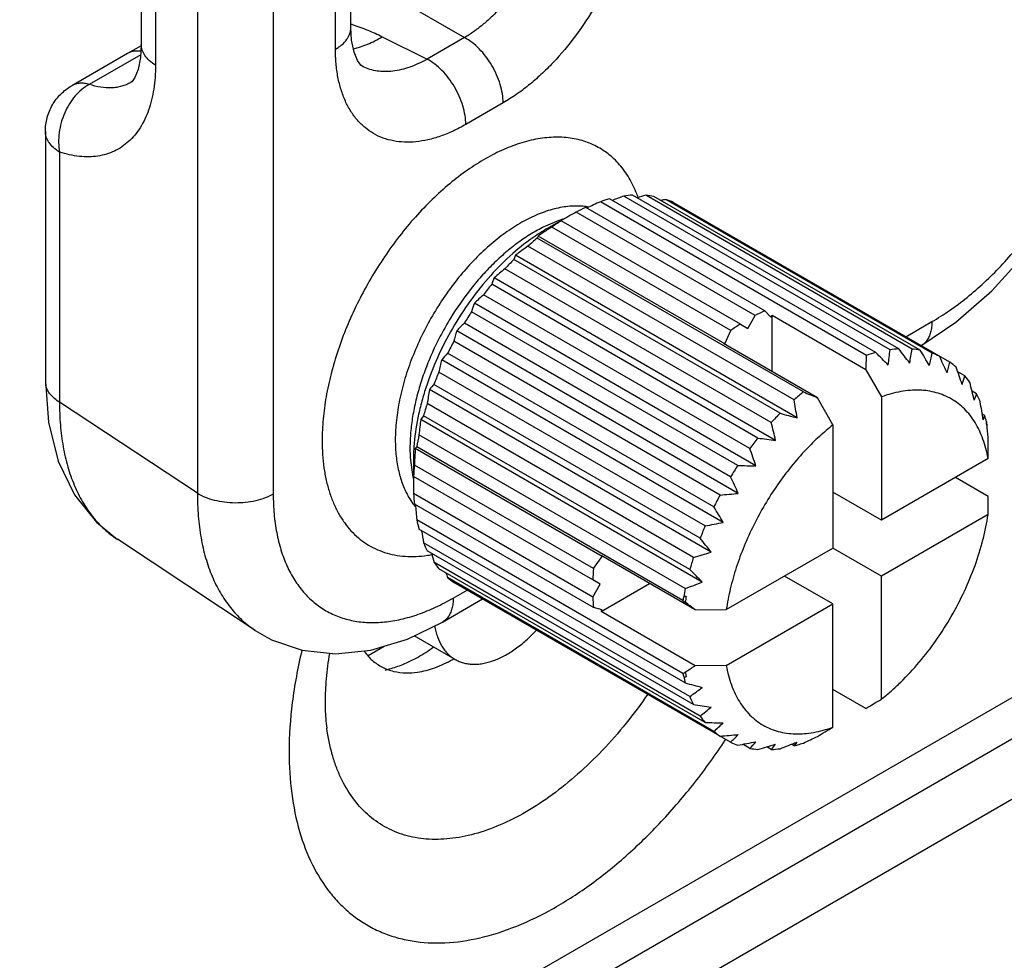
# Model space of a CAD drawing. Header units: inches. Extents: x 0 to 34, y 0 to 22.
# Tile 37 of 137: x 4.743 to 5.163, y 14.647 to 15.049. Entities that reach past the tile are written whole.
import ezdxf

# ---------------------------------------------------------------- set-up
doc = ezdxf.new("R2010")
doc.units = ezdxf.units.IN
doc.header["$LTSCALE"] = 1.87
doc.header["$MEASUREMENT"] = 0
doc.layers.get('0').update_dxf_attribs({"linetype": 'CONTINUOUS'})
doc.layers.add('02___PRT_ALL_AXES', color=7, linetype='CONTINUOUS')

msp = doc.modelspace()

# ---------------------------------------------------------------- linework, layer by layer
at = {"color": 7, "linetype": 'CONTINUOUS'}
for p, q in [((4.8186263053, 15.4040993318), (4.8186263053, 14.846696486)), ((4.8509916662, 15.4037739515), (4.8509916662, 14.8463694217)), ((4.884146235, 15.0454795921), (4.8841462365, 15.2537072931)), ((4.7946683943, 15.2523761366), (4.7946683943, 15.0383225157)), ((4.8007129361, 15.2435161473), (4.8007129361, 15.0294625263)), ((4.8775561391, 15.0362982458), (4.8775561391, 15.2445211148)), ((4.8841462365, 15.0692543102), (4.9326715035, 15.0412362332)), ((4.8975319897, 15.0416331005), (4.9167436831, 15.0320397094)), ((4.9326715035, 15.0412362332), (4.9167436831, 15.0320397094)), ((4.7946314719, 15.0376701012), (4.7887668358, 15.034450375)), ((4.7887670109, 15.0344500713), (4.7649730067, 15.0207117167)), ((4.7944204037, 15.0339497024), (4.7724353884, 15.0212559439)), ((4.8894380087, 15.0288065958), (4.8893899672, 15.0288305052)), ((4.7901794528, 15.0220897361), (4.7901473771, 15.0220712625)), ((4.7649801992, 15.0207158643), (4.7649730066, 15.0207117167)), ((4.9491366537, 15.0133700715), (4.9332068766, 15.0041724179)), ((4.7537235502, 15.0012264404), (4.7537235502, 14.8944581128)), ((4.7597681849, 14.9923663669), (4.759768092, 14.885598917)), ((5.1082433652, 14.9067542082), (4.9945867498, 14.9723781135)), ((5.1142958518, 14.9079781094), (5.0006392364, 14.9736020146)), ((5.1180338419, 14.9083485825), (5.0043772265, 14.9739724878)), ((5.1237041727, 14.9082865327), (5.0100475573, 14.973910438)), ((5.1271539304, 14.9078374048), (5.013497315, 14.9734613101)), ((5.132302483, 14.9064909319), (5.0186458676, 14.9721148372)), ((5.0608172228, 14.9245760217), (4.9843669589, 14.9687174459)), ((5.1043091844, 14.9055732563), (4.990652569, 14.9711971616)), ((5.1398790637, 14.9026355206), (5.0217224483, 14.9708571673)), ((4.9729511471, 14.9631361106), (4.9672765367, 14.9607992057)), ((4.9676937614, 14.9595463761), (4.9739052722, 14.9631321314)), ((4.9738930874, 14.9631250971), (4.9739122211, 14.963113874)), ((5.0567837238, 14.92261367), (4.98033346, 14.9667550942)), ((5.0463862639, 14.9162437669), (4.969936, 14.9603851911)), ((5.0504197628, 14.9189391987), (4.973969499, 14.9630806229)), ((4.9640325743, 14.9565356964), (4.9636503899, 14.9556064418)), ((5.0773070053, 14.8899825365), (4.9636503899, 14.9556064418)), ((5.0437412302, 14.9105129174), (4.9640325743, 14.9565356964)), ((5.0733728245, 14.886620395), (4.9597162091, 14.9522443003)), ((4.9544148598, 14.9483164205), (4.9536637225, 14.9464789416)), ((5.0673203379, 14.8808550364), (4.9536637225, 14.9464789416)), ((5.0745882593, 14.8789298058), (4.9544148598, 14.9483164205)), ((5.0635823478, 14.8769089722), (4.9499257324, 14.9425328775)), ((5.0654501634, 14.8692830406), (4.9452767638, 14.9386696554)), ((5.057912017, 14.8702989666), (4.9442554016, 14.9359228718)), ((5.0544622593, 14.865866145), (4.940805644, 14.9314900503)), ((5.0570166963, 14.8584463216), (4.9368432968, 14.9278329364)), ((5.0493137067, 14.8585742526), (4.9356570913, 14.9241981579)), ((5.0536017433, 14.9171023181), (5.0567837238, 14.92261367)), ((5.0608172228, 14.9245760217), (5.0634622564, 14.9218995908)), ((5.0634622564, 14.9218995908), (5.06394318, 14.9225807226)), ((5.1039861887, 14.8994603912), (5.06394318, 14.9225807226)), ((5.06394318, 14.8986966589), (5.06394318, 14.9225807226)), ((5.046237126, 14.8537638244), (4.9325805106, 14.9193877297)), ((5.0504197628, 14.9189391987), (5.0536017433, 14.9171023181)), ((5.1210036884, 14.9135339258), (5.1321614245, 14.9199762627)), ((5.0494955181, 14.8466864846), (4.9293221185, 14.9160730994)), ((5.0437412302, 14.9105129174), (5.0463862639, 14.9162437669)), ((5.041737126, 14.8459695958), (4.9280805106, 14.9115935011)), ((5.0432603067, 14.9106386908), (5.0437412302, 14.9105129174)), ((5.0833033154, 14.8875183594), (5.0432603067, 14.9106386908)), ((5.0391094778, 14.8409000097), (4.9254528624, 14.906523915)), ((5.043071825, 14.834293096), (4.9228984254, 14.9036797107)), ((5.0353688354, 14.8327953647), (4.92171222, 14.8984192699)), ((5.1039861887, 14.8994603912), (5.1106122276, 14.887867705)), ((5.1462473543, 14.8968152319), (5.1432151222, 14.8985660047)), ((5.0332548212, 14.8275914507), (4.9195982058, 14.8932153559)), ((5.0379037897, 14.8215713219), (4.9177303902, 14.8909579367)), ((5.0899293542, 14.8759256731), (5.0833033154, 14.8875183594)), ((5.1106122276, 14.887867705), (5.1106122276, 14.8352863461)), ((5.1512505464, 14.8891733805), (5.1492954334, 14.8903022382)), ((4.8186263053, 14.846696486), (4.759768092, 14.885598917)), ((5.0303656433, 14.8193759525), (4.9167090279, 14.8849998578)), ((4.9151607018, 14.8797897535), (4.9139452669, 14.8782210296)), ((5.0288173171, 14.8141658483), (4.9151607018, 14.8797897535)), ((5.1547654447, 14.8798981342), (5.1536315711, 14.8805528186)), ((5.1540143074, 14.8780606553), (5.1547654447, 14.8798981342)), ((5.0341186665, 14.8088344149), (4.9139452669, 14.8782210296)), ((5.0899293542, 14.8759256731), (5.0899293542, 14.8233443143)), ((5.1554148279, 14.8772870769), (5.1554008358, 14.8766647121)), ((5.026850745, 14.8060417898), (4.9131941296, 14.871665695)), ((4.9122496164, 14.8665776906), (4.9116362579, 14.8657826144)), ((5.0259058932, 14.8009539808), (4.9122496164, 14.8665776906)), ((4.9913449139, 14.8197598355), (4.9116362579, 14.8657826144)), ((4.9095668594, 14.8608492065), (4.9103807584, 14.8547610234)), ((4.9108602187, 14.8611141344), (4.9108602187, 14.8539489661)), ((4.9877043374, 14.8146036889), (4.9112540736, 14.8587451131)), ((5.1561504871, 14.8615795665), (5.1106122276, 14.8352863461)), ((4.9873868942, 14.8097630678), (4.9109366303, 14.853904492)), ((5.1562509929, 14.8454074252), (5.1421961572, 14.8535225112)), ((4.9873868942, 14.8024148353), (4.9109366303, 14.8465562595)), ((5.1106122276, 14.8352863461), (5.0899293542, 14.847228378)), ((4.9877043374, 14.7979407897), (4.9112540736, 14.8420822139)), ((5.1561504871, 14.8376978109), (5.1106122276, 14.8114045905)), ((5.0259058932, 14.7697755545), (4.9122496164, 14.8353992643)), ((5.026850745, 14.7657780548), (4.9131941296, 14.8314019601)), ((4.8433141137, 14.7881782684), (4.7844559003, 14.8270807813)), ((5.0288173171, 14.7599249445), (4.9151607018, 14.8255488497)), ((5.0303656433, 14.7565028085), (4.9167090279, 14.8221267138)), ((5.0443910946, 14.7970510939), (5.0899293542, 14.8233443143)), ((5.1106122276, 14.8114045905), (5.0899303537, 14.8233460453)), ((5.0332548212, 14.7516236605), (4.9195982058, 14.8172475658)), ((4.9877043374, 14.8146036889), (4.9913449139, 14.8197598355)), ((5.0310385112, 14.7969930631), (4.9909955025, 14.8201133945)), ((4.9913449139, 14.8197598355), (4.9909955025, 14.8201133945)), ((5.0353688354, 14.7488609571), (4.92171222, 14.8144848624)), ((5.0391094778, 14.7450759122), (4.9254528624, 14.8106998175)), ((5.046237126, 14.7404429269), (4.9280805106, 14.8086645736)), ((4.9905688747, 14.8079261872), (4.9873868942, 14.8097630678)), ((4.9873868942, 14.8024148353), (4.9905688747, 14.8079261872)), ((4.9909955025, 14.7962316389), (5.011676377, 14.8081725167)), ((5.0899293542, 14.7994625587), (5.0692484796, 14.8114034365)), ((5.1106122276, 14.7588232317), (5.1106122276, 14.8114045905)), ((4.9278426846, 14.8020051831), (4.9337284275, 14.8054035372)), ((4.9231833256, 14.7917061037), (4.9403174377, 14.8015991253)), ((5.0259058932, 14.8009539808), (5.0268621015, 14.8002176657)), ((5.0272793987, 14.802689), (5.0262014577, 14.8026808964)), ((5.0443910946, 14.7731693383), (5.0899293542, 14.7994625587)), ((5.0899293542, 14.7468811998), (5.0899293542, 14.7994625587)), ((4.9913449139, 14.7969886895), (4.9877043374, 14.7979407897)), ((4.9909955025, 14.7962316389), (4.9913449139, 14.7969886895)), ((5.0310385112, 14.7731113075), (4.9909955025, 14.7962316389)), ((5.0310385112, 14.7969930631), (5.0443910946, 14.7970510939)), ((4.9286179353, 14.7758008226), (4.9111838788, 14.7858670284)), ((4.8914721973, 14.7775090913), (4.8983480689, 14.7814791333)), ((5.0443910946, 14.7731693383), (5.0310385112, 14.7731113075)), ((5.0262014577, 14.7683890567), (5.0272793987, 14.7683971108)), ((5.1039861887, 14.754882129), (5.0899293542, 14.7629983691)), ((5.0733728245, 14.7389219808), (5.0745882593, 14.7404907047)), ((5.2076433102, 14.7398733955), (3.7068091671, 13.8733105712)), ((5.0544622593, 14.7378387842), (5.0514307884, 14.7395891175)), ((5.0635823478, 14.7373276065), (5.0616278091, 14.7384561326)), ((5.0733728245, 14.7389219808), (5.072239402, 14.7395764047))]:
    msp.add_line(p, q, dxfattribs=at)
at = {"color": 3, "linetype": 'CONTINUOUS'}
msp.add_line((5.1862023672, 14.7532377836), (3.6264667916, 13.8526660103), dxfattribs=at)
at = {"color": 7, "linetype": 'CONTINUOUS'}
for points in [[(5.1275003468, 14.909676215), (5.1424301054, 14.9196955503), (5.1577375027, 14.9330729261), (5.1718238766, 14.9486490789), (5.1844081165, 14.9660055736), (5.1952098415, 14.984700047), (5.2039631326, 15.00427204), (5.2104249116, 15.024257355), (5.214373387, 15.0442034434), (5.2156025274, 15.0622741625)], [(4.8894391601, 15.0288061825), (4.8884131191, 15.0295246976), (4.8869638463, 15.0314551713), (4.8854776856, 15.0350524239), (4.8844442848, 15.0401960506), (4.8841463, 15.0454795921)], [(4.7946683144, 15.0383195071), (4.7943531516, 15.0327642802), (4.7933322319, 15.0276531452), (4.7919614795, 15.0242505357), (4.7907533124, 15.0225494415), (4.7901484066, 15.0220718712)], [(4.7537235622, 14.8944588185), (4.7550161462, 14.8771381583), (4.7592354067, 14.8603665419), (4.7661762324, 14.845994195), (4.7754822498, 14.8343600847), (4.7844936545, 14.8270558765)], [(4.8926058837, 14.7797573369), (4.9082975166, 14.784462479), (4.9231836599, 14.7917063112)], [(4.8432683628, 14.7882085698), (4.8503212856, 14.7842085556), (4.8632920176, 14.7797412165), (4.8775150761, 14.7782084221), (4.8926058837, 14.7797573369)]]:
    msp.add_lwpolyline(points, dxfattribs=at)
for centre, radius, start, end in [((4.8536286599, 14.9491446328), 0.1024687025, 72.3902655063, 72.6092060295), ((4.9748853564, 14.9380149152), 0.0609731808, 103.9783559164, 107.9249154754), ((5.0100339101, 14.913774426), 0.0606053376, 104.7665449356, 108.6505848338), ((5.1665484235, 14.5307687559), 0.4728923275, 110.5386556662, 111.1765802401), ((5.0070742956, 14.9277166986), 0.0463343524, 93.3370072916, 97.9832220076), ((4.9574381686, 14.9553923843), 0.0523788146, 19.7434521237, 21.4516617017), ((5.1520386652, 14.4719598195), 0.5216472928, 105.7950749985, 106.2196805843), ((5.0070347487, 14.9372956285), 0.0367385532, 79.8685595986, 85.2960779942), ((5.1266368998, 14.3952567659), 0.586879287, 100.603356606, 100.8137881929), ((5.0081219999, 14.9419788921), 0.0319206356, 64.781544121, 70.750127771), ((5.016837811, 14.8968490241), 0.0788633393, 114.3139153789, 117.5731778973), ((4.9806177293, 14.9396996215), 0.0296306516, 82.5522703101, 83.6520531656), ((4.9807263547, 14.9404976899), 0.0288252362, 80.1536266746, 82.560742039), ((5.1688669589, 14.5867780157), 0.4237197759, 114.8721536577, 115.7417569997), ((4.9895630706, 14.915371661), 0.0505707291, 108.0718486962, 109.1770839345), ((4.9891741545, 14.9165664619), 0.0493142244, 107.2148332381, 108.0729039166), ((5.1611666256, 14.638390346), 0.3748653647, 118.8419383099, 119.9697669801), ((5.0072089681, 14.8911360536), 0.0790026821, 120.0116122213, 123.3531700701), ((5.1465756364, 14.6829415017), 0.3289017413, 122.8909489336, 123.1062380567), ((5.1559234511, 14.6684597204), 0.3461384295, 122.5014540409, 122.8884991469), ((5.0273010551, 14.878908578), 0.0996453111, 122.3584191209, 125.148140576), ((5.0401378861, 14.8621224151), 0.1207874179, 129.2896143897, 131.74462758), ((5.0101353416, 14.8865775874), 0.0844192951, 123.3111961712, 123.8788429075), ((5.1369981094, 14.6976108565), 0.3113826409, 123.1043238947, 123.7434959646), ((5.1237723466, 14.7252808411), 0.2800479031, 125.8605553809, 127.2104733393), ((5.0532175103, 14.8484311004), 0.1397295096, 135.4366498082, 137.6655800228), ((5.0944732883, 14.7638567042), 0.2298242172, 128.9725742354, 130.4795565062), ((4.9914982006, 14.9199194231), 0.0498797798, 157.919526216, 161.2862433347), ((5.0640121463, 14.8391657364), 0.1539598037, 141.0636165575, 143.1540873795), ((5.0606640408, 14.7976528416), 0.1796619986, 131.8461501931, 133.5658005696), ((5.0175725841, 14.8994760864), 0.0855647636, 160.645740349, 163.2062013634), ((5.0701400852, 14.8347985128), 0.1614867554, 146.3854137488, 148.4114827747), ((5.0932880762, 14.8527075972), 0.0788633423, 114.3139154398, 117.5731778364), ((5.0248264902, 14.8254479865), 0.1316586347, 134.478784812, 136.5016262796), ((5.1037513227, 14.8347671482), 0.0996453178, 122.3584192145, 125.1481404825), ((5.0518538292, 14.8796991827), 0.1278165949, 163.4663159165, 165.5501855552), ((5.0698855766, 14.8348778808), 0.1612264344, 151.5868996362, 153.616230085), ((4.9897293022, 14.8462267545), 0.0881317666, 136.8295883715, 139.3151146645), ((4.7812114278, 14.9195803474), 0.3234012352, 356.4331196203, 357.5176398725), ((5.1233866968, 14.8491626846), 0.0595491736, 104.7320877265, 108.6850420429), ((4.2038372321, 14.0021499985), 1.2791634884, 44.6695055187, 45.0062735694), ((4.8440114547, 14.9356277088), 0.2716949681, 352.7675782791, 354.1590649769), ((5.1206552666, 14.8628560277), 0.0455680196, 93.2979168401, 98.0223124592), ((4.4070841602, 14.3545215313), 0.9012068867, 37.4348716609, 37.9184527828), ((4.9033869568, 14.9429877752), 0.2230332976, 349.4961511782, 351.0491162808), ((5.1207502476, 14.872124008), 0.0362829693, 79.8344585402, 85.3301790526), ((4.5091133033, 14.532689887), 0.722986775, 30.6470033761, 31.2575378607), ((4.9616089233, 14.94221759), 0.1743923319, 346.4067206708, 348.1784798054), ((5.1218354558, 14.8764940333), 0.0317706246, 64.7674403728, 70.764231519), ((4.5725360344, 14.6418127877), 0.6214359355, 24.362060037, 25.0804237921), ((5.0924057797, 14.8626926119), 0.1743923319, 166.4067206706, 168.1784798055), ((5.0161057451, 14.934529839), 0.127816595, 343.4663159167, 345.550185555), ((5.1216737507, 14.8764172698), 0.0319191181, 49.256052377, 55.2248308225), ((4.6193021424, 14.7163260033), 0.5547071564, 18.591874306, 19.4024219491), ((5.0625821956, 14.838161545), 0.1532166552, 156.840978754, 158.9415582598), ((5.0643318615, 14.9215373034), 0.0855647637, 340.6457403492, 343.2062013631), ((5.1181639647, 14.8731357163), 0.0367341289, 34.709153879, 40.1371115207), ((4.7613852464, 14.8944648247), 0.0076607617, 180.0501998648, 193.3573731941), ((4.958236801, 14.8593438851), 0.0513830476, 138.7614584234, 142.0290186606), ((4.6595070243, 14.7702759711), 0.5042808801, 13.3164555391, 14.2085244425), ((5.1370262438, 14.8502986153), 0.2230332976, 169.4961511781, 171.0491162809), ((5.1529295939, 14.797510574), 0.1194564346, 129.2759353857, 131.7583065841), ((6.0291360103, 17.1976283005), 2.4962386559, 247.5854412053, 247.7342420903), ((5.1040077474, 14.9051768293), 0.0498797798, 337.9195262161, 341.2862433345), ((5.1098515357, 14.8683812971), 0.0463269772, 22.0207521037, 26.667461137), ((5.0487758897, 14.8429174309), 0.1386094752, 162.3257875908, 164.5726742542), ((4.6334332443, 14.8131501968), 0.4460321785, 8.4807589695, 9.4809401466), ((4.6984643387, 14.8100060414), 0.4606052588, 8.4965817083, 9.4651174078), ((5.1660685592, 14.7835702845), 0.1386201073, 135.4277294, 137.674500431), ((5.39840766, 16.1160587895), 1.2788069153, 254.9950025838, 255.3318666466), ((5.0973968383, 14.8642400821), 0.0594670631, 12.6737173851, 15.2663368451), ((5.1834785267, 14.8440160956), 0.271694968, 172.7675782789, 174.159064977), ((4.5905233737, 14.757001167), 0.4880191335, 13.3015924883, 14.2233874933), ((5.0957820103, 14.8631291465), 0.0611360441, 12.0309822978, 12.79131869), ((5.0993875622, 14.8647040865), 0.0574230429, 12.0543775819, 12.6578159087), ((5.0919066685, 14.8630622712), 0.0650818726, 11.3774091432, 12.0925006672), ((5.0941638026, 14.8627883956), 0.0627897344, 10.9125344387, 12.0273013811), ((4.7110166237, 14.8360177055), 0.4464779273, 4.9670602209, 5.1249923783), ((5.0301317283, 14.8473262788), 0.119443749, 168.2423164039, 170.7248641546), ((4.7442227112, 14.8388649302), 0.4131500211, 4.2230676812, 4.9724064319), ((4.9955960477, 14.8608162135), 0.0847421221, 176.123127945, 176.6882287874), ((5.177087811, 14.7739939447), 0.1532237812, 141.0585951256, 143.1591088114), ((5.1820285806, 15.7627665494), 0.9010567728, 262.0825879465, 262.566253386), ((2.520223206, 14.8997980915), 2.6362043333, 359.1693220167, 359.3368985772), ((4.976317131, 14.8661298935), 0.0669588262, 179.9765130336, 184.5233110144), ((4.9912217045, 14.8610512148), 0.0803615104, 176.6753288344, 179.9551398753), ((5.2398419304, 14.8444871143), 0.3288967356, 176.8926500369, 177.1067008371), ((5.2176676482, 14.8457275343), 0.3066878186, 176.2506108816, 176.8994871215), ((4.5485243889, 14.6875363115), 0.5364463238, 18.5780783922, 19.4162178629), ((5.0091040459, 14.8498974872), 0.0982491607, 174.8333472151, 177.6625941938), ((5.2535095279, 14.8437990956), 0.3425816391, 177.1071600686, 177.4995285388), ((5.1835795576, 14.7693134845), 0.1612290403, 146.3837943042, 148.4131022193), ((5.0651693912, 15.581307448), 0.7229070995, 268.7432179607, 269.3538244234), ((4.9602204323, 14.864289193), 0.0507422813, 190.8230074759, 191.987224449), ((5.2742389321, 14.8540081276), 0.3633787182, 180.0093282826, 181.175056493), ((4.9588333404, 14.8639974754), 0.0493248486, 191.9903999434, 192.773895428), ((4.5023812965, 14.5990850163), 0.6005334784, 24.3495580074, 25.0929258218), ((4.9884410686, 14.8498070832), 0.0775725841, 182.4017898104, 185.7151276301), ((5.1837713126, 14.7691352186), 0.1614844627, 151.5885210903, 153.614608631), ((4.9884437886, 15.465066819), 0.6213867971, 274.9200259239, 275.6384507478), ((2.520223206, 14.8759163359), 2.6362043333, 359.1693220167, 359.3368985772), ((4.9361594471, 14.8610046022), 0.0316472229, 210.1807715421, 216.2786974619), ((4.9345099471, 14.859842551), 0.0296299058, 216.3545877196, 217.4547964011), ((4.9339966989, 14.8594482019), 0.0289826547, 217.4529713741, 219.835258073), ((5.3232902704, 14.8723645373), 0.4126994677, 184.2461052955, 185.1388395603), ((4.4423728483, 14.4785290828), 0.6981456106, 30.6361413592, 31.2683998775), ((4.970631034, 14.8470838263), 0.0595392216, 191.3177442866, 195.2711393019), ((5.1769210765, 14.7722604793), 0.1539529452, 156.8460023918, 158.9365346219), ((4.9333577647, 15.3780065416), 0.5546724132, 280.5977228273, 281.4083233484), ((5.3717930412, 14.9016992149), 0.4629384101, 188.8162686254, 189.4678128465), ((4.957409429, 14.8426027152), 0.0455608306, 201.9816608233, 206.7065524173), ((4.3472956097, 14.2930629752), 0.8696325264, 37.4260927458, 37.9272316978), ((4.9094171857, 14.8715657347), 0.0518642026, 278.1879350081, 280.2255769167), ((4.909150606, 14.8731050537), 0.0534263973, 280.2138652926, 280.4281576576), ((5.4253305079, 14.9452624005), 0.5216828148, 193.7803073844, 194.2047794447), ((4.8931410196, 15.3045976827), 0.5042526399, 285.7913314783, 286.6834483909), ((4.9494335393, 14.8378873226), 0.036278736, 214.6750603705, 220.1712050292), ((5.1634963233, 14.7769773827), 0.1397190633, 162.3347106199, 164.5637512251), ((5.4790650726, 15.0056225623), 0.5869253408, 199.1864865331, 199.3967874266), ((5.0855543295, 14.8057560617), 0.0982491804, 174.8333474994, 177.6625939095), ((4.1566997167, 13.9416679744), 1.2336294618, 44.6632903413, 45.0124887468), ((4.9461939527, 14.8347642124), 0.0317692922, 229.2419649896, 235.2389182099), ((4.8652929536, 15.2373564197), 0.4605792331, 290.5344739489, 291.5030563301), ((5.1452962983, 14.7814200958), 0.1209775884, 168.2569628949, 169.8782002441), ((5.0648913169, 14.8056656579), 0.0775725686, 182.4017894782, 185.7151279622), ((5.1325688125, 14.7835805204), 0.1080685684, 169.8199100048, 170.7487959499), ((3.589706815, 12.9345398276), 2.3550305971, 52.2641135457, 52.3924837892), ((5.141287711, 14.7821682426), 0.1158403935, 169.7963858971, 171.0361188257), ((4.8377778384, 15.0650956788), 0.3501515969, 302.4983972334, 302.6841055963), ((5.085345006, 14.7817243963), 0.0606282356, 191.3664779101, 192.7064057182), ((4.8515940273, 15.0436262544), 0.3246207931, 302.677944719, 303.5580699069), ((5.0874640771, 14.782058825), 0.0617157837, 190.9018579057, 192.7892183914), ((5.0839684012, 14.7813665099), 0.0592066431, 192.6615707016, 195.2653068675), ((5.3462817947, 15.9569783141), 1.2332859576, 254.9887856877, 255.3380835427), ((4.8647611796, 14.9868884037), 0.2800479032, 305.8605553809, 307.2104733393), ((5.071764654, 14.777294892), 0.0463269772, 202.0207521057, 206.6674611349), ((3.7599374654, 17.0221250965), 2.6356892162, 300.6599688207, 300.8275618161), ((5.1502657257, 15.6176841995), 0.8694880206, 262.0738076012, 262.5750337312), ((4.8887072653, 14.9302998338), 0.2298242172, 308.9725742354, 310.4795565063), ((5.063452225, 14.7725404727), 0.0367341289, 214.7091538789, 220.1371115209), ((5.0508120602, 15.4467591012), 0.6980689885, 268.7323548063, 269.3646875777), ((4.919251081, 14.878913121), 0.1796619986, 311.8461501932, 313.5658005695), ((5.059942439, 14.7692589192), 0.0319191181, 229.2560523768, 235.2248308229), ((3.7392545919, 17.0101830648), 2.6356892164, 300.6599688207, 300.8275618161), ((4.9903668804, 15.3413255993), 0.6004862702, 274.9075230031, 275.6509536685), ((4.9539911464, 14.83438267), 0.1316586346, 314.4787848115, 316.5016262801), ((5.0597807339, 14.7691821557), 0.0317706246, 244.7674403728, 250.7642315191), ((4.9507877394, 15.2664721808), 0.5364129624, 280.5839261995, 281.4221199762), ((4.9901858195, 14.7981359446), 0.0881317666, 316.8295883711, 319.3151146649), ((4.9109893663, 15.1554096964), 0.4460071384, 290.5186506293, 291.5188796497), ((4.9043516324, 15.1133970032), 0.4114146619, 294.8593293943, 295.7831757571), ((5.0608659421, 14.773552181), 0.0362829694, 259.8344585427, 265.33017905), ((4.9252342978, 15.2069988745), 0.487992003, 285.7764678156, 286.6983120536), ((5.0249437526, 14.7711990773), 0.0513830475, 318.7614584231, 322.0290186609), ((5.0609609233, 14.7828201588), 0.0455680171, 273.2979167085, 278.0223125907), ((5.0586438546, 14.7949963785), 0.0579765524, 284.7173278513, 286.2907033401), ((5.0577970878, 14.7979005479), 0.0610016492, 286.2889360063, 288.6524063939)]:
    msp.add_arc(centre, radius, start, end, dxfattribs=at)
at = {"color": 3, "linetype": 'CONTINUOUS'}
for centre, radius, start, end in [((4.8986289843, 14.8272798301), 0.0590843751, 299.4316425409, 299.9682310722), ((4.8139510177, 14.8932761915), 0.2756612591, 326.277723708, 326.6241118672)]:
    msp.add_arc(centre, radius, start, end, dxfattribs=at)
at = {"color": 7, "linetype": 'CONTINUOUS'}
for points, knots in [([(4.9724220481, 15.1100884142), (4.9724041, 15.1085604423), (4.9722333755, 15.1054328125), (4.971611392, 15.100676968), (4.9706211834, 15.0957880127), (4.9688018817, 15.0890757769), (4.965667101, 15.0806701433), (4.9607348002, 15.0709360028), (4.9547711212, 15.0617971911), (4.9490591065, 15.0548792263), (4.9441557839, 15.049947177), (4.9404168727, 15.0466448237), (4.9366091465, 15.0437278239), (4.9339858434, 15.0420158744), (4.9326715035, 15.0412362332)], [0, 0, 0, 0, 0.055601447, 0.1138294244, 0.1743812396, 0.236962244, 0.3667326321, 0.4999908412, 0.6332503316, 0.7630245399, 0.8256082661, 0.8861632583, 0.9443948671, 1, 1, 1, 1]), ([(5.0047873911, 15.1097599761), (5.0047871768, 15.1076076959), (5.0045958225, 15.1032037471), (5.0037864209, 15.0965077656), (5.0024526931, 15.0896310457), (4.9999657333, 15.0802023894), (4.9956275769, 15.0684064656), (4.9887410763, 15.0547651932), (4.9803705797, 15.0419805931), (4.9723240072, 15.0323254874), (4.965401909, 15.0254571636), (4.9601132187, 15.0208635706), (4.9547188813, 15.0168143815), (4.9510005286, 15.0144465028), (4.9491366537, 15.0133700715)], [0, 0, 0, 0, 0.0558325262, 0.114202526, 0.1748182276, 0.2373963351, 0.3670068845, 0.4999940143, 0.6329819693, 0.7625951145, 0.8251749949, 0.8857926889, 0.9441649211, 1, 1, 1, 1]), ([(5.1321614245, 14.9199762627), (5.1347364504, 14.9214631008), (5.1398718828, 14.9247326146), (5.1473204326, 14.9303257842), (5.1546233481, 14.9366683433), (5.1617104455, 14.9436997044), (5.1685148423, 14.951353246), (5.1771667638, 14.9623458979), (5.1868534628, 14.9771408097), (5.1948228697, 14.9929271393), (5.2000167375, 15.0059160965), (5.2032425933, 15.0156354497), (5.2057882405, 15.0252884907), (5.2076294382, 15.0347839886), (5.2087487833, 15.044030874), (5.2090124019, 15.050112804), (5.2090124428, 15.053086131)], [0, 0, 0, 0, 0.0558496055, 0.1141980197, 0.1748077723, 0.237383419, 0.3015848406, 0.3670359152, 0.5000058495, 0.6329749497, 0.6984249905, 0.7626250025, 0.8251989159, 0.8858066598, 0.9441528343, 1, 1, 1, 1]), ([(4.8775561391, 15.0362982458), (4.8780626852, 15.0365907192), (4.8790276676, 15.0372030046), (4.8807381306, 15.0385261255), (4.8821643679, 15.0400258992), (4.8831956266, 15.0416756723), (4.8837406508, 15.0429203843), (4.884070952, 15.0441924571), (4.884145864, 15.04505376), (4.8841462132, 15.0454795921)], [0, 0, 0, 0, 0.1484438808, 0.2894984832, 0.5484645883, 0.6678586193, 0.7818280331, 0.8919299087, 1, 1, 1, 1]), ([(4.8846287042, 15.0468115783), (4.8868909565, 15.0460935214), (4.8912645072, 15.0445358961), (4.8955060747, 15.0426450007), (4.8975319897, 15.0416331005)], [0, 0, 0, 0, 0.511740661, 1, 1, 1, 1]), ([(4.8850563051, 15.0364805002), (4.8871680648, 15.0369015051), (4.8903485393, 15.0379136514), (4.8944443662, 15.0398271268), (4.8965036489, 15.0409979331), (4.8975319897, 15.0416331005)], [0, 0, 0, 0, 0.4765171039, 0.7325244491, 1, 1, 1, 1]), ([(4.9491366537, 15.0133700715), (4.9491366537, 15.0146564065), (4.9488949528, 15.0173357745), (4.9479370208, 15.0213745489), (4.9464027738, 15.0254596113), (4.9443546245, 15.029430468), (4.9418707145, 15.0331321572), (4.9390487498, 15.0364218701), (4.9359984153, 15.0391685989), (4.9337869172, 15.0406371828), (4.9326715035, 15.0412362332)], [0, 0, 0, 0, 0.1145621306, 0.2384057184, 0.3686814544, 0.5022221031, 0.6354519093, 0.7648214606, 0.8872400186, 1, 1, 1, 1]), ([(4.7944433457, 15.0353836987), (4.7939279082, 15.0354589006), (4.7929122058, 15.0355391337), (4.7914214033, 15.0354256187), (4.7900266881, 15.0350740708), (4.7891685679, 15.034681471), (4.7887670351, 15.0344500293)], [0, 0, 0, 0, 0.2668419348, 0.5198171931, 0.7625812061, 1, 1, 1, 1]), ([(4.8007129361, 15.0294625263), (4.7998028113, 15.0300260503), (4.798153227, 15.0312390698), (4.7961905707, 15.0334131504), (4.7951441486, 15.0354419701), (4.7947365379, 15.037090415), (4.7946694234, 15.0379126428), (4.7946693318, 15.0383195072)], [0, 0, 0, 0, 0.2872806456, 0.5459368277, 0.7797637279, 0.8908093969, 1, 1, 1, 1]), ([(4.9332068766, 15.0041724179), (4.931432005, 15.0031478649), (4.9278881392, 15.0012926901), (4.922483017, 14.9990782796), (4.9171732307, 14.9975292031), (4.9120103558, 14.996661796), (4.9070418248, 14.9964870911), (4.902315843, 14.9970128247), (4.8978813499, 14.9982378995), (4.8937878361, 15.0001544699), (4.8900810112, 15.0027408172), (4.8868025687, 15.0059682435), (4.8839840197, 15.0097977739), (4.8816507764, 15.0141875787), (4.8798203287, 15.0190920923), (4.8785068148, 15.0244647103), (4.8777216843, 15.0302525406), (4.8775562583, 15.0342490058), (4.8775561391, 15.0362982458)], [0, 0, 0, 0, 0.0742761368, 0.1447554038, 0.2113717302, 0.2743308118, 0.3340147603, 0.3909850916, 0.4460080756, 0.5000109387, 0.5540132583, 0.6090347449, 0.6660028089, 0.7256837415, 0.788639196, 0.8552519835, 0.9257282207, 1, 1, 1, 1]), ([(4.9167437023, 15.0320396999), (4.9155159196, 15.0313496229), (4.9130648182, 15.0300949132), (4.9082253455, 15.0281287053), (4.9033715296, 15.0269186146), (4.8986644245, 15.0266399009), (4.8953815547, 15.0268862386), (4.8922873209, 15.0275833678), (4.8903536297, 15.0283525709), (4.8894380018, 15.0288067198)], [0, 0, 0, 0, 0.1478873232, 0.288664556, 0.5481782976, 0.6681636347, 0.782586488, 0.8926806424, 1, 1, 1, 1]), ([(4.9332068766, 15.0041724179), (4.9332068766, 15.0054587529), (4.9329651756, 15.008138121), (4.9320072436, 15.0121768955), (4.9304729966, 15.0162619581), (4.9284248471, 15.0202328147), (4.9259409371, 15.0239345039), (4.9231189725, 15.0272242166), (4.9200686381, 15.0299709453), (4.91785714, 15.0314395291), (4.9167417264, 15.0320385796)], [0, 0, 0, 0, 0.1145621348, 0.2384057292, 0.3686814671, 0.5022221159, 0.6354519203, 0.7648214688, 0.8872400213, 1, 1, 1, 1]), ([(4.8007129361, 15.0294625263), (4.8007128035, 15.0277204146), (4.8005965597, 15.0243121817), (4.8000507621, 15.0193468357), (4.7991368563, 15.0146755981), (4.7974815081, 15.0090355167), (4.795098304, 15.0039126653), (4.7919572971, 14.9995710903), (4.7893338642, 14.9968223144), (4.7864114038, 14.9945313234), (4.7832099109, 14.9927186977), (4.7797562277, 14.9913968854), (4.7760770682, 14.9905761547), (4.7722004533, 14.9902603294), (4.7681541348, 14.9904493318), (4.763968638, 14.9911394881), (4.7611763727, 14.9919075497), (4.7597681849, 14.9923663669)], [0, 0, 0, 0, 0.078215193, 0.1529490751, 0.2240579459, 0.2915918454, 0.4166476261, 0.4751281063, 0.5315670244, 0.586675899, 0.6412504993, 0.6961221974, 0.7520974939, 0.8099211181, 0.8702325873, 0.9335056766, 1, 1, 1, 1]), ([(4.7901474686, 15.0220714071), (4.7895406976, 15.0217229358), (4.7882778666, 15.0210985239), (4.7862699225, 15.0203981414), (4.7841565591, 15.019937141), (4.7811626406, 15.0196385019), (4.7771741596, 15.0199041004), (4.7740282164, 15.0207157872), (4.7724353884, 15.0212559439)], [0, 0, 0, 0, 0.1149076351, 0.2306487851, 0.3484028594, 0.4692733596, 0.7237939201, 1, 1, 1, 1]), ([(4.7537235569, 15.0012244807), (4.753723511, 15.0022055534), (4.753851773, 15.0041703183), (4.7544283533, 15.0070651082), (4.7553763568, 15.0098613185), (4.7566831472, 15.0125089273), (4.7583228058, 15.014964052), (4.7602700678, 15.0171835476), (4.7624901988, 15.0191309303), (4.764129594, 15.0202244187), (4.7649805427, 15.0207152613)], [0, 0, 0, 0, 0.1249529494, 0.2499235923, 0.3749157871, 0.4999120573, 0.6248987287, 0.7498649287, 0.8748825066, 1, 1, 1, 1]), ([(4.7724352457, 15.0212559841), (4.7701706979, 15.0200114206), (4.7670711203, 15.017337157), (4.7638747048, 15.0129424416), (4.7618664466, 15.0091152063), (4.7603984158, 15.0049967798), (4.7595192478, 15.000735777), (4.7592651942, 14.9964924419), (4.7595247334, 14.993707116), (4.7597682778, 14.9923663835)], [0, 0, 0, 0, 0.2322643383, 0.358045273, 0.4877776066, 0.6191919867, 0.7498479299, 0.8775159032, 1, 1, 1, 1]), ([(4.7724354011, 15.0212559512), (4.7717625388, 15.0214539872), (4.7704326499, 15.021740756), (4.7684556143, 15.0218098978), (4.7666127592, 15.0214883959), (4.7654927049, 15.0210112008), (4.7649802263, 15.0207158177)], [0, 0, 0, 0, 0.2742232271, 0.5291428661, 0.7687395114, 1, 1, 1, 1]), ([(4.7597681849, 14.9923664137), (4.758857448, 14.9929303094), (4.7572074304, 14.9941412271), (4.7555316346, 14.9960030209), (4.7545902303, 14.9975862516), (4.7540927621, 14.9987788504), (4.753791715, 14.9999951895), (4.7537237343, 15.0008175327), (4.7537235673, 15.0012244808)], [0, 0, 0, 0, 0.2872741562, 0.545593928, 0.6652517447, 0.7798500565, 0.8908623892, 1, 1, 1, 1]), ([(5.0061885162, 14.974548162), (5.005277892, 14.9768645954), (5.0031747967, 14.9812485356), (4.9996892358, 14.9861462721), (4.9965022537, 14.989482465), (4.9939452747, 14.9916819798), (4.9912045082, 14.9935958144), (4.9882899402, 14.9952169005), (4.9852124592, 14.9965403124), (4.9808693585, 14.9979131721), (4.9750319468, 14.9988464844), (4.9676549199, 14.9987002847), (4.9626778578, 14.9978091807), (4.960156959, 14.9971825)], [0, 0, 0, 0, 0.131716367, 0.2560779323, 0.3162633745, 0.375533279, 0.4342662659, 0.4928613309, 0.5517201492, 0.6112357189, 0.7335624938, 0.8625349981, 1, 1, 1, 1]), ([(4.9561196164, 14.9960284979), (4.9535177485, 14.9951894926), (4.9482558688, 14.9931196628), (4.9405275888, 14.9890711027), (4.9328106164, 14.9840362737), (4.9252008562, 14.9780766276), (4.91779009, 14.9712661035), (4.9106690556, 14.9636888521), (4.9039262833, 14.9554375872), (4.8976438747, 14.9466151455), (4.8919004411, 14.9373299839), (4.8867666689, 14.9276971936), (4.882305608, 14.9178361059), (4.8785738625, 14.9078682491), (4.8756156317, 14.8979175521), (4.8734684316, 14.8881045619), (4.8721605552, 14.8785527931), (4.8718487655, 14.8722713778), (4.8718487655, 14.8692100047)], [0, 0, 0, 0, 0.0510980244, 0.1054079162, 0.1628143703, 0.2230817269, 0.2858695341, 0.3507599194, 0.4172746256, 0.4848896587, 0.5530546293, 0.6212027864, 0.6887711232, 0.7552088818, 0.8199902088, 0.8826443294, 0.9427791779, 1, 1, 1, 1]), ([(4.9838938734, 14.969148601), (4.9818177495, 14.9693796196), (4.9774549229, 14.9694055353), (4.9707786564, 14.9682342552), (4.9638767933, 14.9658931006), (4.9568642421, 14.9624276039), (4.949854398, 14.9578993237), (4.9429631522, 14.9523868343), (4.9363063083, 14.945983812), (4.9299972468, 14.9387990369), (4.9241429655, 14.9309558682), (4.9188437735, 14.9225884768), (4.9141909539, 14.9138399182), (4.9102638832, 14.9048604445), (4.9071296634, 14.8958042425), (4.9048418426, 14.8868241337), (4.9034415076, 14.8780758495), (4.9031036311, 14.8723197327), (4.9031036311, 14.8695250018)], [0, 0, 0, 0, 0.0448473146, 0.0929822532, 0.1449041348, 0.2007803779, 0.2604992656, 0.3237241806, 0.3899506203, 0.4585440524, 0.5287755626, 0.599858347, 0.6709737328, 0.7413046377, 0.8100567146, 0.8764917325, 0.9400000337, 1, 1, 1, 1]), ([(4.9672765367, 14.9607992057), (4.9653941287, 14.9599053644), (4.9616213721, 14.9578752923), (4.956125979, 14.9542599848), (4.9506998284, 14.950033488), (4.9454019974, 14.9452399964), (4.9402870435, 14.9399309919), (4.933738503, 14.9321845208), (4.9278481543, 14.9237248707), (4.9227120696, 14.9147390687), (4.9192729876, 14.9077877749), (4.9162965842, 14.9007202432), (4.9138132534, 14.8936120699), (4.9118504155, 14.8865383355), (4.9104279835, 14.8795732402), (4.9095637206, 14.8727926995), (4.9093583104, 14.8683337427), (4.9093583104, 14.8661573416)], [0, 0, 0, 0, 0.0539348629, 0.1106946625, 0.1700688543, 0.2317748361, 0.295460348, 0.3607284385, 0.494175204, 0.5614755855, 0.6285007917, 0.6947750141, 0.7598370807, 0.8232482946, 0.8846363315, 0.9436695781, 1, 1, 1, 1]), ([(4.9630767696, 14.9566640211), (4.9596291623, 14.9543492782), (4.952856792, 14.9490528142), (4.9435192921, 14.9397278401), (4.9349129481, 14.9290158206), (4.9272999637, 14.9172417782), (4.9209100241, 14.9047624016), (4.9167255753, 14.8939863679), (4.9141675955, 14.8853329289), (4.9122158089, 14.8769847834), (4.9113286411, 14.8706897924), (4.911047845, 14.8665458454)], [0, 0, 0, 0, 0.1161971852, 0.2397567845, 0.3685187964, 0.4999678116, 0.6314156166, 0.7601776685, 0.8227757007, 0.8837788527, 1, 1, 1, 1]), ([(5.1321614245, 14.9199762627), (5.1321614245, 14.9191860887), (5.132075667, 14.9176586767), (5.1316629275, 14.9154844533), (5.1309711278, 14.9135473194), (5.1303094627, 14.9124020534), (5.1299364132, 14.9118911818)], [0, 0, 0, 0, 0.2784082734, 0.5374578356, 0.7771185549, 1, 1, 1, 1]), ([(5.1299364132, 14.9118911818), (5.1296156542, 14.9114519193), (5.128901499, 14.91064211), (5.1280363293, 14.9099940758), (5.1275823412, 14.9097242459)], [0, 0, 0, 0, 0.5073632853, 1, 1, 1, 1]), ([(4.759768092, 14.8855981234), (4.7590157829, 14.8860639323), (4.7576286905, 14.8870557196), (4.7558838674, 14.8887838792), (4.7546118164, 14.8906609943), (4.7540915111, 14.8920203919), (4.7539317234, 14.892695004)], [0, 0, 0, 0, 0.2821107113, 0.5414068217, 0.7789652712, 1, 1, 1, 1]), ([(5.1561504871, 14.8615795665), (5.1558966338, 14.8630168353), (5.155289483, 14.8658137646), (5.1540474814, 14.8698298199), (5.1524983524, 14.8735521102), (5.1506507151, 14.8769577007), (5.1485139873, 14.880027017), (5.146099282, 14.8827416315), (5.1434206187, 14.8850851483), (5.140492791, 14.8870410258), (5.137334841, 14.8885983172), (5.1339657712, 14.889746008), (5.1304073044, 14.8904795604), (5.1266806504, 14.8907950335), (5.1228073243, 14.8906920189), (5.1188089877, 14.8901721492), (5.1147098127, 14.8892394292), (5.1119839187, 14.8883665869), (5.1106122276, 14.887867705)], [0, 0, 0, 0, 0.0710219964, 0.1390868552, 0.2042926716, 0.2668942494, 0.3272685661, 0.3858767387, 0.4432515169, 0.4999897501, 0.5567283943, 0.6141043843, 0.6727145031, 0.7330914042, 0.7956960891, 0.8609054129, 0.9289740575, 1, 1, 1, 1]), ([(4.7597680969, 14.8855989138), (4.7597517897, 14.8823409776), (4.7599724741, 14.8759817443), (4.7611277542, 14.8667515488), (4.763091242, 14.8581446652), (4.7658495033, 14.8502364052), (4.769383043, 14.8430966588), (4.7736667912, 14.8367910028), (4.778664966, 14.831382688), (4.7824699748, 14.8283934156), (4.7844559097, 14.8270807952)], [0, 0, 0, 0, 0.1477754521, 0.288206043, 0.4213257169, 0.5474535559, 0.6672304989, 0.7816435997, 0.8920239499, 1, 1, 1, 1]), ([(5.0899293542, 14.8759256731), (5.0879317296, 14.8743453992), (5.0839904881, 14.8709671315), (5.0802999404, 14.8673179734), (5.0784863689, 14.8654016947)], [0, 0, 0, 0, 0.4911974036, 1, 1, 1, 1]), ([(4.8718487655, 14.8692100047), (4.8718487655, 14.8672298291), (4.8719740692, 14.8633445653), (4.8725600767, 14.8576615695), (4.8735394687, 14.8522698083), (4.8749075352, 14.8472024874), (4.8766562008, 14.842487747), (4.8787782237, 14.8381525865), (4.8812607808, 14.8342213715), (4.8840928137, 14.8307193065), (4.8872576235, 14.8276681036), (4.8907366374, 14.8250870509), (4.8945092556, 14.8229943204), (4.898550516, 14.8214008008), (4.9028357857, 14.8203180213), (4.9073379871, 14.8197493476), (4.912029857, 14.8196969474), (4.9151998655, 14.8199995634), (4.9168037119, 14.8202302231)], [0, 0, 0, 0, 0.0771350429, 0.1512873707, 0.2223547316, 0.2903688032, 0.3554849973, 0.4179374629, 0.4780466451, 0.5362180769, 0.5929562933, 0.6488366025, 0.7044814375, 0.760524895, 0.817580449, 0.8762058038, 0.9368815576, 1, 1, 1, 1]), ([(4.9031036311, 14.8695250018), (4.9031036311, 14.8672020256), (4.9033240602, 14.8626936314), (4.9043818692, 14.8562211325), (4.9061499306, 14.8503336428), (4.9078416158, 14.8467446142), (4.9088022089, 14.845094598)], [0, 0, 0, 0, 0.2748488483, 0.5328967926, 0.7741004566, 1, 1, 1, 1]), ([(5.0784863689, 14.8654016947), (5.0762804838, 14.8630708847), (5.072007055, 14.8581758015), (5.0661215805, 14.8503159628), (5.0607568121, 14.8419526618), (5.0559956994, 14.8332139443), (5.0519110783, 14.8242335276), (5.0485643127, 14.8151474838), (5.0460082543, 14.8060959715), (5.0448293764, 14.8000386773), (5.0443910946, 14.7970510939)], [0, 0, 0, 0, 0.1242432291, 0.2512762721, 0.3798304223, 0.5085867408, 0.63622613, 0.7614492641, 0.8830965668, 1, 1, 1, 1]), ([(4.8186263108, 14.8466964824), (4.8186100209, 14.8434416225), (4.8188302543, 14.8370882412), (4.8199832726, 14.8278661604), (4.8219429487, 14.8192660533), (4.8246959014, 14.8113630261), (4.8282227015, 14.8042267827), (4.8324983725, 14.7979227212), (4.8374872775, 14.7925139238), (4.8412856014, 14.7895226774), (4.8432681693, 14.7882086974)], [0, 0, 0, 0, 0.1477585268, 0.2881804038, 0.4212992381, 0.5474326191, 0.667219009, 0.7816418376, 0.8920276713, 1, 1, 1, 1]), ([(4.8509916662, 14.8463694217), (4.8498776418, 14.8457261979), (4.8474363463, 14.8445957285), (4.8434596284, 14.8434058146), (4.8391546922, 14.8426919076), (4.8346917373, 14.842480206), (4.8302440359, 14.8427805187), (4.8259841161, 14.8435796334), (4.8220802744, 14.8448480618), (4.819702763, 14.8460290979), (4.8186263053, 14.8466956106)], [0, 0, 0, 0, 0.1145658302, 0.2384115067, 0.36868789, 0.5022280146, 0.6354564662, 0.7648242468, 0.8872410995, 1, 1, 1, 1]), ([(4.8509916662, 14.8463694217), (4.8509917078, 14.8435382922), (4.8512194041, 14.8380190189), (4.8523051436, 14.8300269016), (4.8538376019, 14.8237577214), (4.8554345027, 14.8190818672), (4.8572180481, 14.8147590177), (4.8598686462, 14.8097727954), (4.8637605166, 14.8044847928), (4.8682881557, 14.8000282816), (4.8734065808, 14.7964561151), (4.879059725, 14.7938101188), (4.8851833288, 14.792117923), (4.8917091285, 14.7913920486), (4.8973528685, 14.7915901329), (4.9019885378, 14.7922073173), (4.9068366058, 14.7931626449), (4.9130323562, 14.7949705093), (4.9204968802, 14.798026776), (4.9253907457, 14.8005895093), (4.9278426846, 14.8020051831)], [0, 0, 0, 0, 0.0742992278, 0.1447425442, 0.2113508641, 0.2432814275, 0.2743372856, 0.3340114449, 0.3909740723, 0.4459909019, 0.4999888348, 0.5539872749, 0.609005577, 0.6659705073, 0.7256476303, 0.7567051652, 0.7886375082, 0.8552495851, 0.9256968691, 1, 1, 1, 1]), ([(5.1106122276, 14.7588232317), (5.1120342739, 14.7599481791), (5.1148537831, 14.7623104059), (5.1203619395, 14.767435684), (5.1269379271, 14.7745485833), (5.1341490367, 14.7839467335), (5.1406053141, 14.7940902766), (5.1461617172, 14.8047532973), (5.1506951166, 14.8156972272), (5.1535669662, 14.824948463), (5.1552513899, 14.8322811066), (5.1558873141, 14.8359038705), (5.1561504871, 14.8376978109)], [0, 0, 0, 0, 0.0584652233, 0.1185328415, 0.2425147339, 0.3702838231, 0.5000047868, 0.6297251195, 0.7574923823, 0.8814712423, 0.9415369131, 1, 1, 1, 1]), ([(4.9278426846, 14.8020051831), (4.9278426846, 14.8012150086), (4.927756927, 14.7996875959), (4.9273441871, 14.7975133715), (4.9266523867, 14.795576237), (4.925990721, 14.7944309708), (4.9256176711, 14.7939200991)], [0, 0, 0, 0, 0.2784082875, 0.5374578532, 0.7771185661, 1, 1, 1, 1]), ([(4.9256176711, 14.7939200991), (4.9252877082, 14.7934682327), (4.9245505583, 14.7926367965), (4.923654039, 14.7919780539), (4.9231836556, 14.7917063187)], [0, 0, 0, 0, 0.5073838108, 1, 1, 1, 1]), ([(4.9199155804, 14.7901070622), (4.9200502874, 14.7892962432), (4.9203762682, 14.78771888), (4.9212595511, 14.7847648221), (4.9225029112, 14.7820557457), (4.9241154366, 14.7797062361), (4.9254616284, 14.7781777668), (4.9269577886, 14.7768605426), (4.9280526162, 14.7761272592), (4.9286179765, 14.7758008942)], [0, 0, 0, 0, 0.1425648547, 0.2789387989, 0.5344314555, 0.6551565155, 0.7722344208, 0.8867715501, 1, 1, 1, 1]), ([(4.9286179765, 14.7758008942), (4.9291710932, 14.7754815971), (4.9303266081, 14.7749112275), (4.9321703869, 14.7742800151), (4.9341180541, 14.7738749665), (4.9361573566, 14.7736969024), (4.9382768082, 14.7737470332), (4.9412556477, 14.7741239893), (4.9451269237, 14.7751935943), (4.9497820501, 14.7773113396), (4.9544509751, 14.7802398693), (4.9590334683, 14.7839135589), (4.9619047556, 14.7867462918), (4.9633063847, 14.7882627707)], [0, 0, 0, 0, 0.048445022, 0.0974251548, 0.1474490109, 0.1989679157, 0.2523679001, 0.3079533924, 0.4263914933, 0.5553243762, 0.6946241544, 0.8433606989, 1, 1, 1, 1]), ([(4.906282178, 14.7736669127), (4.9085148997, 14.7745830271), (4.9130057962, 14.7767879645), (4.9172190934, 14.7794777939), (4.9193204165, 14.7809669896)], [0, 0, 0, 0, 0.4837487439, 1, 1, 1, 1]), ([(4.898745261, 14.7712597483), (4.8993682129, 14.771400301), (4.9019291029, 14.7720402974), (4.9044314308, 14.7729075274), (4.906282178, 14.7736669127)], [0, 0, 0, 0, 0.2419811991, 1, 1, 1, 1]), ([(5.0443910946, 14.7731693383), (5.0446449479, 14.7717320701), (5.0452520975, 14.7689351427), (5.0464940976, 14.7649190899), (5.0480432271, 14.7611968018), (5.049890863, 14.7577912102), (5.0520275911, 14.7547218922), (5.0544422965, 14.752007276), (5.0571209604, 14.7496637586), (5.0600487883, 14.7477078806), (5.0632067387, 14.7461505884), (5.066575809, 14.7450028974), (5.0701342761, 14.7442693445), (5.0738609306, 14.7439538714), (5.077734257, 14.7440568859), (5.0817325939, 14.7445767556), (5.0858317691, 14.7455094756), (5.0885576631, 14.7463823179), (5.0899293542, 14.7468811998)], [0, 0, 0, 0, 0.0710219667, 0.139086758, 0.2042925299, 0.2668941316, 0.3272684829, 0.3858766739, 0.4432514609, 0.4999897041, 0.5567283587, 0.6141043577, 0.672714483, 0.7330913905, 0.7956960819, 0.860905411, 0.9289740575, 1, 1, 1, 1])]:
    msp.add_open_spline(points, degree=3, knots=knots, dxfattribs=at)
at = {"color": 3, "linetype": 'CONTINUOUS'}
for points, knots in [([(4.863185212, 14.7795491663), (4.8614413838, 14.7722398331), (4.8587744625, 14.7578957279), (4.8577678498, 14.7433277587), (4.8577678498, 14.736282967)], [0, 0, 0, 0, 0.516129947, 1, 1, 1, 1]), ([(4.8749893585, 14.7783243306), (4.8743855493, 14.7747528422), (4.8734843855, 14.767901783), (4.8731447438, 14.7609975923), (4.8731447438, 14.7577173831)], [0, 0, 0, 0, 0.524771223, 1, 1, 1, 1]), ([(4.8898072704, 14.779256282), (4.8908387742, 14.7778332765), (4.8931817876, 14.7752344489), (4.8975104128, 14.7722915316), (4.9024643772, 14.7704867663), (4.9059894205, 14.770074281), (4.9077857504, 14.7700433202)], [0, 0, 0, 0, 0.2518009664, 0.4962185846, 0.7426033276, 1, 1, 1, 1]), ([(4.9077857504, 14.7700433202), (4.9093622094, 14.770016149), (4.9135129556, 14.7703091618), (4.9202974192, 14.7721106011), (4.9251975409, 14.7744302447), (4.9276621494, 14.7758207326)], [0, 0, 0, 0, 0.226194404, 0.5940336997, 1, 1, 1, 1]), ([(4.8731447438, 14.7577173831), (4.8731447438, 14.7566998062), (4.8732025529, 14.7529326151), (4.8734904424, 14.7491666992), (4.8738624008, 14.7464418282)], [0, 0, 0, 0, 0.2700778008, 1, 1, 1, 1]), ([(5.0107570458, 14.760828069), (5.0049607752, 14.7524026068), (4.995453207, 14.7405443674), (4.9812340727, 14.7267548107), (4.970349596, 14.7179409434), (4.9592680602, 14.710652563), (4.9481679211, 14.7050073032), (4.9372237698, 14.7011045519), (4.9266065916, 14.6990180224), (4.9164876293, 14.6987985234), (4.9085329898, 14.7002218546), (4.9026816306, 14.7023024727), (4.897197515, 14.7049716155), (4.8908965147, 14.7094980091), (4.8845555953, 14.7166346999), (4.8804226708, 14.7237556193), (4.877775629, 14.730089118), (4.8754940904, 14.7371080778), (4.8743799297, 14.7426537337), (4.8738632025, 14.7464424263)], [0, 0, 0, 0, 0.1644696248, 0.2430944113, 0.31825778, 0.38936544, 0.4560204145, 0.5180627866, 0.5756451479, 0.6292926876, 0.6799382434, 0.7045750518, 0.7289829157, 0.7778498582, 0.8282074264, 0.8814125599, 0.9094330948, 0.9385046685, 1, 1, 1, 1]), ([(4.8577678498, 14.736282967), (4.8577678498, 14.7303434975), (4.8584365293, 14.7188868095), (4.861692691, 14.7026383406), (4.8671387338, 14.6882782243), (4.8735512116, 14.677978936), (4.8796493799, 14.6710996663), (4.8846209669, 14.6666573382), (4.8900294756, 14.6628884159), (4.895843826, 14.659809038), (4.9020351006, 14.6574372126), (4.9108581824, 14.6552077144), (4.9228019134, 14.6543032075), (4.9378164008, 14.6561902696), (4.953433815, 14.6609320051), (4.969366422, 14.6684184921), (4.9853243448, 14.6784962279), (5.0010129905, 14.6909655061), (5.0161328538, 14.7055901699), (5.0303946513, 14.7220852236), (5.0390856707, 14.7340304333), (5.0432290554, 14.7402379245)], [0, 0, 0, 0, 0.0658873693, 0.1268967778, 0.1831457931, 0.235384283, 0.260407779, 0.2849281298, 0.3091663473, 0.3333571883, 0.3577365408, 0.3825333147, 0.4341070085, 0.4894906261, 0.5494886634, 0.6144219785, 0.6841973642, 0.7583929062, 0.8363475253, 0.9172087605, 1, 1, 1, 1])]:
    msp.add_open_spline(points, degree=3, knots=knots, dxfattribs=at)
at = {"layer": '02___PRT_ALL_AXES', "color": 3, "linetype": 'CONTINUOUS'}
msp.add_line((5.1862848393, 14.7710393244), (3.6479452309, 13.8828213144), dxfattribs=at)

doc.saveas('drawing.dxf')
